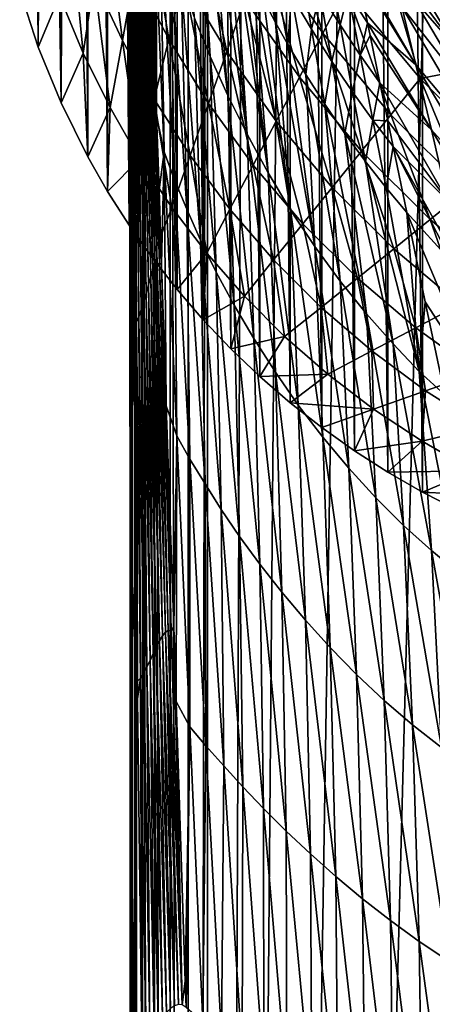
# Model space of a CAD drawing. Header units: metres. Extents: x -23 to 23, y -134 to 23.
# Tile 27 of 88: x -22.7 to -17.25, y -28.56 to -15.54. Entities that reach past the tile are written whole.
import ezdxf

# ---------------------------------------------------------------- set-up
doc = ezdxf.new("R2010")
doc.units = ezdxf.units.M
doc.layers.add('solid_509541_115_SW0003', color=7, linetype='CONTINUOUS')

msp = doc.modelspace()

# ---------------------------------------------------------------- linework, layer by layer
at = {"layer": 'solid_509541_115_SW0003'}
for points in [[(-16.897635, 22.033436), (-16.90349, -22.030613), (-17.36961, 21.792246)], [(-17.36961, 21.792246), (-17.37604, -21.788757), (-17.827345, 21.529688)], [(-17.36961, 21.792246), (-16.90349, -22.030613), (-17.37604, -21.788757)], [(-17.827345, 21.529688), (-17.83423, -21.52552), (-18.271105, 21.245676)], [(-17.827345, 21.529688), (-17.37604, -21.788757), (-17.83423, -21.52552)], [(-18.271105, 21.245676), (-18.278358, -21.240793), (-18.701815, 20.939932)], [(-18.271105, 21.245676), (-17.83423, -21.52552), (-18.278358, -21.240793)], [(-18.701815, 20.939932), (-18.709488, -20.934187), (-19.118353, 20.613201)], [(-18.701815, 20.939932), (-18.278358, -21.240793), (-18.709488, -20.934187)], [(-19.118353, 20.613201), (-19.126444, -20.606497), (-19.518435, 20.267086)], [(-19.118353, 20.613201), (-18.709488, -20.934187), (-19.126444, -20.606497)], [(-19.518435, 20.267086), (-19.526915, -20.259333), (-19.901564, 19.902063)], [(-19.518435, 20.267086), (-19.126444, -20.606497), (-19.526915, -20.259333)], [(-19.901564, 19.902063), (-19.910259, -19.89336), (-20.26664, 19.518919)], [(-19.901564, 19.902063), (-19.526915, -20.259333), (-19.910259, -19.89336)], [(-20.26664, 19.518919), (-20.27507, -19.509762), (-20.612806, 19.118834)], [(-20.26664, 19.518919), (-19.910259, -19.89336), (-20.27507, -19.509762)], [(-20.612806, 19.118834), (-20.62085, -19.109211), (-20.939526, 18.702362)], [(-20.612806, 19.118834), (-20.27507, -19.509762), (-20.62085, -19.109211)], [(-20.939526, 18.702362), (-20.947159, -18.69215), (-21.245277, 18.271696)], [(-20.939526, 18.702362), (-20.62085, -19.109211), (-20.947159, -18.69215)], [(-21.245277, 18.271696), (-21.253012, -18.259886), (-21.529333, 17.82793)], [(-21.245277, 18.271696), (-20.947159, -18.69215), (-21.253012, -18.259886)], [(-21.529333, 17.82793), (-21.538162, -17.812653), (-21.79196, 17.370132)], [(-21.529333, 17.82793), (-21.253012, -18.259886), (-21.538162, -17.812653)], [(-21.79196, 17.370132), (-21.801247, -17.352692), (-22.033245, 16.898014)], [(-21.79196, 17.370132), (-21.538162, -17.812653), (-21.801247, -17.352692)], [(-22.033245, 16.898014), (-22.153723, -16.640253), (-22.251736, 16.414274)], [(-22.033245, 16.898014), (-21.801247, -17.352692), (-22.153723, -16.640253)], [(-22.251736, 16.414274), (-22.153723, -16.640253), (-22.453606, -15.904788)], [(-22.251736, 16.414274), (-22.453606, -15.904788), (-22.447287, 15.919298)], [(-22.447287, 15.919298), (-22.453606, -15.904788), (-22.694511, 15.166832)], [(-22.694511, 15.166832), (-22.453606, -15.904788), (-22.699366, -15.150047)], [(-21.17934, -123.999992, 131.272812), (-21.17934, 0.000171, 131.272812), (-21.217121, -0.000105, 131.017426)], [(-21.083155, -123.999992, 131.500244), (-21.077435, 0.000153, 131.510025), (-21.17934, 0.000171, 131.272812)], [(-21.17934, -123.999992, 131.272812), (-21.083155, -123.999992, 131.500244), (-21.17934, 0.000171, 131.272812)], [(-21.083155, -123.999992, 131.500244), (-21.077433, -123.999992, 131.510025), (-21.077435, 0.000153, 131.510025)], [(-20.923996, -123.999992, 131.707489), (-20.918196, 0.000055, 131.713242), (-21.077435, 0.000153, 131.510025)], [(-21.077433, -123.999992, 131.510025), (-20.923996, -123.999992, 131.707489), (-21.077435, 0.000153, 131.510025)], [(-20.923996, -123.999992, 131.707489), (-20.918194, -123.999992, 131.713242), (-20.918196, 0.000055, 131.713242)], [(-20.712234, -123.999992, 131.868912), (-20.712236, -0.000073, 131.868912), (-20.918196, 0.000055, 131.713242)], [(-20.918194, -123.999992, 131.713242), (-20.712234, -123.999992, 131.868912), (-20.918196, 0.000055, 131.713242)], [(-21.245207, -10.131333, 129.405472), (-21.243639, -16.146894, 129.495544), (-21.217121, -0.000105, 131.017426)], [(-21.243639, -16.146894, 129.495544), (-21.243299, -17.467758, 129.514954), (-21.217121, -0.000105, 131.017426)], [(-21.243299, -17.467758, 129.514954), (-21.241573, -24.381178, 129.614075), (-21.217121, -0.000105, 131.017426)], [(-21.241573, -24.381178, 129.614075), (-21.240467, -28.791006, 129.677597), (-21.217121, -0.000105, 131.017426)], [(-21.240467, -28.791006, 129.677597), (-21.23995, -30.859386, 129.707184), (-21.217121, -0.000105, 131.017426)], [(-21.23995, -30.859386, 129.707184), (-21.238661, -36.938992, 129.781265), (-21.217121, -0.000105, 131.017426)], [(-21.238661, -36.938992, 129.781265), (-21.237926, -42.656593, 129.823318), (-21.217121, -0.000105, 131.017426)], [(-21.237926, -42.656593, 129.823318), (-21.237677, -47.999996, 129.837677), (-21.217121, -0.000105, 131.017426)], [(-21.237677, -47.999996, 129.837677), (-21.217121, -62.000053, 131.017426), (-21.217121, -0.000105, 131.017426)], [(-21.183191, -123.999992, 131.25885), (-21.217121, -0.000105, 131.017426), (-21.217121, -62.000053, 131.017426)], [(-21.183191, -123.999992, 131.25885), (-21.17934, -123.999992, 131.272812), (-21.217121, -0.000105, 131.017426)], [(-20.473284, -123.999992, 131.966675), (-20.473288, -0.000222, 131.966675), (-20.712236, -0.000073, 131.868912)], [(-20.712234, -123.999992, 131.868912), (-20.473284, -123.999992, 131.966675), (-20.712236, -0.000073, 131.868912)], [(-20.473284, -123.999992, 131.966675), (-20.217274, -0.000396, 132), (-20.473288, -0.000222, 131.966675)], [(-20.473284, -123.999992, 131.966675), (-20.21727, -123.999992, 132), (-20.217274, -0.000396, 132)], [(-19.724436, -2.596628, 132), (-20.217274, -0.000396, 132), (-20.21727, -123.999992, 132)], [(-19.216677, -5.149261, 132), (-19.724436, -2.596628, 132), (-20.21727, -123.999992, 132)], [(19.216677, -5.149261, 132), (-20.21727, -123.999992, 132), (20.217268, -123.999992, 132)], [(19.216677, -5.149261, 132), (18.380257, -7.613242, 132), (-20.21727, -123.999992, 132)], [(-18.380257, -7.613242, 132), (-19.216677, -5.149261, 132), (-20.21727, -123.999992, 132)], [(18.380257, -7.613242, 132), (17.229248, -9.947311, 132), (-20.21727, -123.999992, 132)], [(-17.229248, -9.947311, 132), (-18.380257, -7.613242, 132), (-20.21727, -123.999992, 132)], [(17.229248, -9.947311, 132), (15.783389, -12.111149, 132), (-20.21727, -123.999992, 132)], [(-15.783389, -12.111149, 132), (-17.229248, -9.947311, 132), (-20.21727, -123.999992, 132)], [(-21.219666, -14.844531, 129.170441), (-21.243639, -16.146894, 129.495544), (-21.245207, -10.131333, 129.405472)], [(15.783389, -12.111149, 132), (14.067729, -14.067499, 132), (-20.21727, -123.999992, 132)], [(-14.067729, -14.067499, 132), (-15.783389, -12.111149, 132), (-20.21727, -123.999992, 132)], [(-20.496477, -12.806573, 122.695724), (-20.183079, -16.029423, 123.059166), (-20.391226, -15.522967, 123.74012)], [(-20.496477, -12.806573, 122.695724), (-20.345648, -13.250085, 122.123207), (-20.183079, -16.029423, 123.059166)], [(-20.345648, -13.250085, 122.123207), (-19.949951, -16.542494, 122.375565), (-20.183079, -16.029423, 123.059166)], [(-20.345648, -13.250085, 122.123207), (-20.172199, -13.720325, 121.515755), (-19.949951, -16.542494, 122.375565)], [(-20.942003, -13.656507, 126.460892), (-20.890892, -16.81208, 127.258797), (-20.987566, -13.800697, 127.145676)], [(-20.942003, -13.656507, 126.460892), (-20.789265, -17.287432, 126.657562), (-20.890892, -16.81208, 127.258797)], [(-20.942003, -13.656507, 126.460892), (-20.843182, -14.092195, 125.781853), (-20.789265, -17.287432, 126.657562)], [(-20.853065, -18.768827, 127.461899), (-20.995827, -14.07198, 127.297523), (-20.987566, -13.800697, 127.145676)], [(-20.890892, -16.81208, 127.258797), (-20.853065, -18.768827, 127.461899), (-20.987566, -13.800697, 127.145676)], [(-20.172199, -13.720325, 121.515755), (-19.695478, -17.055994, 121.687943), (-19.949951, -16.542494, 122.375565)], [(-20.172199, -13.720325, 121.515755), (-19.973745, -14.214757, 120.871895), (-19.695478, -17.055994, 121.687943)], [(-19.239698, -13.894557, 82.223808), (-19.481419, -14.583025, 70.475876), (-18.696096, -15.717374, 70.475876)], [(-18.389587, -15.134748, 82.223808), (-19.239698, -13.894557, 82.223808), (-18.696096, -15.717374, 70.475876)], [(-21.56703, -14.045598, 35.232067), (-21.713543, -15.015352, 23.484133), (-21.343557, -15.815742, 23.484133)], [(-21.18082, -14.927886, 35.232067), (-21.56703, -14.045598, 35.232067), (-21.343557, -15.815742, 23.484133)], [(-21.018084, -14.040031, 46.980003), (-21.18082, -14.927886, 35.232067), (-20.72817, -15.798941, 35.232067)], [(-20.881712, -18.761057, 127.60614), (-21.030518, -14.072313, 127.615311), (-21.013506, -14.05155, 127.450729)], [(-20.534269, -15.006751, 46.980003), (-21.018084, -14.040031, 46.980003), (-20.72817, -15.798941, 35.232067)], [(-20.853065, -18.768827, 127.461899), (-21.013506, -14.05155, 127.450729), (-20.995827, -14.07198, 127.297523)], [(-20.853065, -18.768827, 127.461899), (-20.881712, -18.761057, 127.60614), (-21.013506, -14.05155, 127.450729)], [(-20.939363, -18.855787, 127.924965), (-21.06451, -14.207232, 127.9627), (-21.047394, -14.126893, 127.787369)], [(-20.910343, -18.792542, 127.761856), (-21.047394, -14.126893, 127.787369), (-21.030518, -14.072313, 127.615311)], [(-20.910343, -18.792542, 127.761856), (-20.939363, -18.855787, 127.924965), (-21.047394, -14.126893, 127.787369)], [(-20.881712, -18.761057, 127.60614), (-20.910343, -18.792542, 127.761856), (-21.030518, -14.072313, 127.615311)], [(-20.843182, -14.092195, 125.781853), (-20.656303, -17.656776, 126.038193), (-20.789265, -17.287432, 126.657562)], [(-20.843182, -14.092195, 125.781853), (-20.711618, -14.551391, 125.103233), (-20.656303, -17.656776, 126.038193)], [(14.067729, -14.067499, 132), (12.110964, -15.783548, 132), (-20.21727, -123.999992, 132)], [(-12.110964, -15.783548, 132), (-14.067729, -14.067499, 132), (-20.21727, -123.999992, 132)], [(-16.939138, -15.9037, 106.572906), (-17.82004, -14.7145, 108.3097), (-17.970753, -14.186804, 106.961418)], [(-17.097523, -15.418571, 105.228363), (-16.939138, -15.9037, 106.572906), (-17.970753, -14.186804, 106.961418)], [(-22.032513, -14.193753, 23.484133), (-22.174932, -15.226541, 11.736198), (-21.860056, -15.985107, 11.736198)], [(-21.713543, -15.015352, 23.484133), (-22.032513, -14.193753, 23.484133), (-21.860056, -15.985107, 11.736198)], [(-20.999155, -19.045645, 128.256348), (-21.099953, -14.413903, 128.307999), (-21.082018, -14.305429, 128.137329)], [(-20.968977, -18.942755, 128.091125), (-21.082018, -14.305429, 128.137329), (-21.06451, -14.207232, 127.9627)], [(-20.968977, -18.942755, 128.091125), (-20.999155, -19.045645, 128.256348), (-21.082018, -14.305429, 128.137329)], [(-20.939363, -18.855787, 127.924965), (-20.968977, -18.942755, 128.091125), (-21.06451, -14.207232, 127.9627)], [(-20.340366, -14.214561, 58.727936), (-20.534269, -15.006751, 46.980003), (-19.964863, -15.959962, 46.980003)], [(-19.723141, -15.271494, 58.727936), (-20.340366, -14.214561, 58.727936), (-19.964863, -15.959962, 46.980003)], [(-19.973745, -14.214757, 120.871895), (-19.86249, -14.473404, 120.531502), (-19.695478, -17.055994, 121.687943)], [(-19.603437, -14.269918, 119.047791), (-19.321114, -15.576696, 119.032425), (-19.473841, -15.288251, 119.433723)], [(-19.603437, -14.269918, 119.047791), (-19.363211, -14.751814, 118.381508), (-19.321114, -15.576696, 119.032425)], [(-22.446737, -14.426651, 11.736198), (-22.699366, -15.150047), (-22.453606, -15.904788)], [(-22.174932, -15.226541, 11.736198), (-22.446737, -14.426651, 11.736198), (-22.453606, -15.904788)], [(-21.029791, -19.156988, 128.417465), (-21.118383, -14.525425, 128.472549), (-21.099953, -14.413903, 128.307999)], [(-20.999155, -19.045645, 128.256348), (-21.029791, -19.156988, 128.417465), (-21.099953, -14.413903, 128.307999)], [(-21.060879, -19.269636, 128.57254), (-21.13751, -14.633035, 128.630173), (-21.118383, -14.525425, 128.472549)], [(-21.029791, -19.156988, 128.417465), (-21.060879, -19.269636, 128.57254), (-21.118383, -14.525425, 128.472549)], [(-20.711618, -14.551391, 125.103233), (-20.491505, -18.048252, 125.419334), (-20.656303, -17.656776, 126.038193)], [(-20.711618, -14.551391, 125.103233), (-20.566292, -15.029002, 124.421432), (-20.491505, -18.048252, 125.419334)], [(-19.86249, -14.473404, 120.531502), (-19.41885, -17.563967, 120.996559), (-19.695478, -17.055994, 121.687943)], [(-19.86249, -14.473404, 120.531502), (-19.742975, -14.737788, 120.180107), (-19.41885, -17.563967, 120.996559)], [(-21.0926, -19.376545, 128.720886), (-21.157553, -14.729388, 128.780716), (-21.13751, -14.633035, 128.630173)], [(-21.060879, -19.269636, 128.57254), (-21.0926, -19.376545, 128.720886), (-21.13751, -14.633035, 128.630173)], [(-19.481419, -14.583025, 70.475876), (-19.723141, -15.271494, 58.727936), (-19.002604, -16.299999, 58.727936)], [(-18.696096, -15.717374, 70.475876), (-19.481419, -14.583025, 70.475876), (-19.002604, -16.299999, 58.727936)], [(-21.157837, -19.540461, 128.995071), (-21.199585, -14.850562, 129.055222), (-21.178455, -14.805678, 128.923355)], [(-21.125048, -19.469986, 128.862183), (-21.178455, -14.805678, 128.923355), (-21.157553, -14.729388, 128.780716)], [(-21.125048, -19.469986, 128.862183), (-21.157837, -19.540461, 128.995071), (-21.178455, -14.805678, 128.923355)], [(-21.0926, -19.376545, 128.720886), (-21.125048, -19.469986, 128.862183), (-21.157553, -14.729388, 128.780716)], [(-19.742975, -14.737788, 120.180107), (-19.614031, -15.008772, 119.815491), (-19.41885, -17.563967, 120.996559)], [(-19.363211, -14.751814, 118.381508), (-19.15653, -15.870943, 118.613937), (-19.321114, -15.576696, 119.032425)], [(-19.363211, -14.751814, 118.381508), (-19.109913, -15.218386, 117.712959), (-19.15653, -15.870943, 118.613937)], [(-18.994717, -14.740283, 116.480003), (-18.846569, -15.666508, 117.042747), (-19.109913, -15.218386, 117.712959)], [(-18.994717, -14.740283, 116.480003), (-18.732298, -15.187514, 115.792709), (-18.846569, -15.666508, 117.042747)], [(-18.619913, -14.774288, 114.39959), (-18.466877, -15.610994, 115.105698), (-18.732298, -15.187514, 115.792709)], [(-18.619913, -14.774288, 114.39959), (-18.360641, -15.192443, 113.701477), (-18.466877, -15.610994, 115.105698)], [(-17.464224, -16.136879, 110.671471), (-18.256413, -14.849427, 112.174919), (-18.279287, -14.741233, 112.03698)], [(-17.650961, -15.369833, 109.550034), (-17.464224, -16.136879, 110.671471), (-18.279287, -14.741233, 112.03698)], [(-17.504257, -14.731772, 100.790894), (-17.826662, -14.886029, 93.971741), (-16.699244, -16.182762, 93.971741)], [(-16.762634, -16.505613, 107.818596), (-17.650961, -15.369833, 109.550034), (-17.82004, -14.7145, 108.3097)], [(-16.939138, -15.9037, 106.572906), (-16.762634, -16.505613, 107.818596), (-17.82004, -14.7145, 108.3097)], [(-17.457045, -14.797256, 100.706009), (-17.504257, -14.731772, 100.790894), (-16.699244, -16.182762, 93.971741)], [(-16.872095, -15.559175, 99.726555), (-17.457045, -14.797256, 100.706009), (-16.699244, -16.182762, 93.971741)], [(-16.338737, -16.115498, 100.649002), (-17.457045, -14.797256, 100.706009), (-16.872095, -15.559175, 99.726555)], [(-16.338737, -16.115498, 100.649002), (-17.357271, -14.854539, 102.282234), (-17.457045, -14.797256, 100.706009)], [(-21.18082, -14.927886, 35.232067), (-21.343557, -15.815742, 23.484133), (-20.922071, -16.591131, 23.484133)], [(-21.191219, -19.386257, 129.118134), (-21.243639, -16.146894, 129.495544), (-21.219666, -14.844531, 129.170441)], [(-21.191219, -19.386257, 129.118134), (-21.219666, -14.844531, 129.170441), (-21.199585, -14.850562, 129.055222)], [(-21.189819, -19.567144, 129.115982), (-21.191219, -19.386257, 129.118134), (-21.199585, -14.850562, 129.055222)], [(-21.157837, -19.540461, 128.995071), (-21.189819, -19.567144, 129.115982), (-21.199585, -14.850562, 129.055222)], [(-20.72817, -15.798941, 35.232067), (-21.18082, -14.927886, 35.232067), (-20.922071, -16.591131, 23.484133)], [(-17.826662, -14.886029, 93.971741), (-18.389587, -15.134748, 82.223808), (-17.409752, -16.316671, 82.223808)], [(-18.256413, -14.849427, 112.174919), (-18.103369, -15.583577, 113.004959), (-18.360641, -15.192443, 113.701477)], [(-17.464224, -16.136879, 110.671471), (-18.103369, -15.583577, 113.004959), (-18.256413, -14.849427, 112.174919)], [(-16.699244, -16.182762, 93.971741), (-17.826662, -14.886029, 93.971741), (-17.409752, -16.316671, 82.223808)], [(-16.211325, -16.308638, 102.147919), (-17.237148, -15.064603, 103.794373), (-17.357271, -14.854539, 102.282234)], [(-16.338737, -16.115498, 100.649002), (-16.211325, -16.308638, 102.147919), (-17.357271, -14.854539, 102.282234)], [(-21.713543, -15.015352, 23.484133), (-21.860056, -15.985107, 11.736198), (-21.506294, -16.703596, 11.736198)], [(-21.343557, -15.815742, 23.484133), (-21.713543, -15.015352, 23.484133), (-21.506294, -16.703596, 11.736198)], [(-20.534269, -15.006751, 46.980003), (-20.72817, -15.798941, 35.232067), (-20.206583, -16.64843, 35.232067)], [(-20.566292, -15.029002, 124.421432), (-20.312843, -18.457144, 124.798012), (-20.491505, -18.048252, 125.419334)], [(-20.566292, -15.029002, 124.421432), (-20.391226, -15.522967, 123.74012), (-20.312843, -18.457144, 124.798012)], [(-19.964863, -15.959962, 46.980003), (-20.534269, -15.006751, 46.980003), (-20.206583, -16.64843, 35.232067)], [(-19.614031, -15.008772, 119.815491), (-19.119915, -18.06073, 120.301903), (-19.41885, -17.563967, 120.996559)], [(-19.614031, -15.008772, 119.815491), (-19.473841, -15.288251, 119.433723), (-19.119915, -18.06073, 120.301903)], [(-22.174932, -15.226541, 11.736198), (-22.453606, -15.904788), (-22.153723, -16.640253)], [(-21.860056, -15.985107, 11.736198), (-22.174932, -15.226541, 11.736198), (-22.153723, -16.640253)], [(-19.109913, -15.218386, 117.712959), (-18.921164, -16.265726, 118.034897), (-19.15653, -15.870943, 118.613937)], [(-19.109913, -15.218386, 117.712959), (-18.846569, -15.666508, 117.042747), (-18.921164, -16.265726, 118.034897)], [(-18.732298, -15.187514, 115.792709), (-18.576904, -16.09314, 116.371826), (-18.846569, -15.666508, 117.042747)], [(-18.732298, -15.187514, 115.792709), (-18.466877, -15.610994, 115.105698), (-18.576904, -16.09314, 116.371826)], [(-18.389587, -15.134748, 82.223808), (-18.696096, -15.717374, 70.475876), (-17.796751, -16.797087, 70.475876)], [(-18.360641, -15.192443, 113.701477), (-18.201918, -16.008503, 114.420151), (-18.466877, -15.610994, 115.105698)], [(-17.409752, -16.316671, 82.223808), (-18.389587, -15.134748, 82.223808), (-17.796751, -16.797087, 70.475876)], [(-18.360641, -15.192443, 113.701477), (-18.103369, -15.583577, 113.004959), (-18.201918, -16.008503, 114.420151)], [(-19.723141, -15.271494, 58.727936), (-19.964863, -15.959962, 46.980003), (-19.309113, -16.882626, 46.980003)], [(-19.002604, -16.299999, 58.727936), (-19.723141, -15.271494, 58.727936), (-19.309113, -16.882626, 46.980003)], [(-19.473841, -15.288251, 119.433723), (-19.321114, -15.576696, 119.032425), (-19.119915, -18.06073, 120.301903)], [(-16.568556, -17.210236, 108.957161), (-17.464224, -16.136879, 110.671471), (-17.650961, -15.369833, 109.550034)], [(-16.762634, -16.505613, 107.818596), (-16.568556, -17.210236, 108.957161), (-17.650961, -15.369833, 109.550034)], [(-20.391226, -15.522967, 123.74012), (-20.10561, -18.881186, 124.177414), (-20.312843, -18.457144, 124.798012)], [(-20.391226, -15.522967, 123.74012), (-20.183079, -16.029423, 123.059166), (-20.10561, -18.881186, 124.177414)], [(-19.321114, -15.576696, 119.032425), (-18.800604, -18.540831, 119.604469), (-19.119915, -18.06073, 120.301903)], [(-19.321114, -15.576696, 119.032425), (-19.15653, -15.870943, 118.613937), (-18.800604, -18.540831, 119.604469)], [(-18.466877, -15.610994, 115.105698), (-18.304903, -16.495497, 115.701431), (-18.576904, -16.09314, 116.371826)], [(-18.466877, -15.610994, 115.105698), (-18.201918, -16.008503, 114.420151), (-18.304903, -16.495497, 115.701431)], [(-18.103369, -15.583577, 113.004959), (-18.06859, -15.752173, 113.173058), (-18.201918, -16.008503, 114.420151)], [(-17.260735, -16.998888, 111.665016), (-18.06859, -15.752173, 113.173058), (-18.103369, -15.583577, 113.004959)], [(-17.464224, -16.136879, 110.671471), (-17.260735, -16.998888, 111.665016), (-18.103369, -15.583577, 113.004959)], [(-18.696096, -15.717374, 70.475876), (-19.002604, -16.299999, 58.727936), (-18.18375, -17.277504, 58.727936)], [(-18.846569, -15.666508, 117.042747), (-18.668554, -16.660252, 117.431282), (-18.921164, -16.265726, 118.034897)], [(-18.846569, -15.666508, 117.042747), (-18.576904, -16.09314, 116.371826), (-18.668554, -16.660252, 117.431282)], [(-17.796751, -16.797087, 70.475876), (-18.696096, -15.717374, 70.475876), (-18.18375, -17.277504, 58.727936)], [(-18.06859, -15.752173, 113.173058), (-17.940166, -16.377378, 113.736038), (-18.201918, -16.008503, 114.420151)], [(-17.260735, -16.998888, 111.665016), (-17.940166, -16.377378, 113.736038), (-18.06859, -15.752173, 113.173058)], [(-21.343557, -15.815742, 23.484133), (-21.506294, -16.703596, 11.736198), (-21.115974, -17.38332, 11.736198)], [(-20.922071, -16.591131, 23.484133), (-21.343557, -15.815742, 23.484133), (-21.115974, -17.38332, 11.736198)], [(-20.72817, -15.798941, 35.232067), (-20.922071, -16.591131, 23.484133), (-20.448305, -17.336899, 23.484133)], [(-20.206583, -16.64843, 35.232067), (-20.72817, -15.798941, 35.232067), (-20.448305, -17.336899, 23.484133)], [(12.110964, -15.783548, 132), (9.947301, -17.229231, 132), (-20.21727, -123.999992, 132)], [(-9.947301, -17.229231, 132), (-12.110964, -15.783548, 132), (-20.21727, -123.999992, 132)], [(-19.15653, -15.870943, 118.613937), (-18.921164, -16.265726, 118.034897), (-18.800604, -18.540831, 119.604469)], [(-21.860056, -15.985107, 11.736198), (-22.153723, -16.640253), (-21.801247, -17.352692)], [(-21.506294, -16.703596, 11.736198), (-21.860056, -15.985107, 11.736198), (-21.801247, -17.352692)], [(-19.964863, -15.959962, 46.980003), (-20.206583, -16.64843, 35.232067), (-19.615622, -17.46525, 35.232067)], [(-19.309113, -16.882626, 46.980003), (-19.964863, -15.959962, 46.980003), (-19.615622, -17.46525, 35.232067)], [(-18.201918, -16.008503, 114.420151), (-18.034187, -16.871309, 115.032784), (-18.304903, -16.495497, 115.701431)], [(-18.201918, -16.008503, 114.420151), (-17.940166, -16.377378, 113.736038), (-18.034187, -16.871309, 115.032784)], [(-20.183079, -16.029423, 123.059166), (-19.86688, -19.31669, 123.557495), (-20.10561, -18.881186, 124.177414)], [(-20.183079, -16.029423, 123.059166), (-19.949951, -16.542494, 122.375565), (-19.86688, -19.31669, 123.557495)], [(-18.576904, -16.09314, 116.371826), (-18.402735, -17.047722, 116.80761), (-18.668554, -16.660252, 117.431282)], [(-18.576904, -16.09314, 116.371826), (-18.304903, -16.495497, 115.701431), (-18.402735, -17.047722, 116.80761)], [(-16.35766, -18.003273, 109.981728), (-17.260735, -16.998888, 111.665016), (-17.464224, -16.136879, 110.671471)], [(-16.568556, -17.210236, 108.957161), (-16.35766, -18.003273, 109.981728), (-17.464224, -16.136879, 110.671471)], [(-21.235731, -22.493408, 129.417908), (-21.243299, -17.467758, 129.514954), (-21.243639, -16.146894, 129.495544)], [(-21.189819, -19.567144, 129.115982), (-21.243639, -16.146894, 129.495544), (-21.191219, -19.386257, 129.118134)], [(-21.235731, -22.493408, 129.417908), (-21.243639, -16.146894, 129.495544), (-21.189819, -19.567144, 129.115982)], [(-18.921164, -16.265726, 118.034897), (-18.464811, -18.998991, 118.905006), (-18.800604, -18.540831, 119.604469)], [(-18.921164, -16.265726, 118.034897), (-18.668554, -16.660252, 117.431282), (-18.464811, -18.998991, 118.905006)], [(-16.699244, -16.182762, 93.971741), (-17.409752, -16.316671, 82.223808), (-16.316656, -17.409733, 82.223808)], [(-19.002604, -16.299999, 58.727936), (-19.309113, -16.882626, 46.980003), (-18.570749, -17.757919, 46.980003)], [(-18.18375, -17.277504, 58.727936), (-19.002604, -16.299999, 58.727936), (-18.570749, -17.757919, 46.980003)], [(-17.940166, -16.377378, 113.736038), (-17.837088, -16.879877, 114.128441), (-18.034187, -16.871309, 115.032784)], [(-17.042059, -17.93552, 112.524818), (-17.837088, -16.879877, 114.128441), (-17.940166, -16.377378, 113.736038)], [(-17.260735, -16.998888, 111.665016), (-17.042059, -17.93552, 112.524818), (-17.940166, -16.377378, 113.736038)], [(-17.409752, -16.316671, 82.223808), (-17.796751, -16.797087, 70.475876), (-16.797071, -17.796726, 70.475876)], [(-16.316656, -17.409733, 82.223808), (-17.409752, -16.316671, 82.223808), (-16.797071, -17.796726, 70.475876)], [(-18.304903, -16.495497, 115.701431), (-18.132154, -17.416885, 116.176949), (-18.402735, -17.047722, 116.80761)], [(-18.304903, -16.495497, 115.701431), (-18.034187, -16.871309, 115.032784), (-18.132154, -17.416885, 116.176949)], [(-20.922071, -16.591131, 23.484133), (-21.115974, -17.38332, 11.736198), (-20.690025, -18.025368, 11.736198)], [(-20.448305, -17.336899, 23.484133), (-20.922071, -16.591131, 23.484133), (-20.690025, -18.025368, 11.736198)], [(-20.206583, -16.64843, 35.232067), (-20.448305, -17.336899, 23.484133), (-19.922131, -18.047876, 23.484133)], [(-19.615622, -17.46525, 35.232067), (-20.206583, -16.64843, 35.232067), (-19.922131, -18.047876, 23.484133)], [(-19.949951, -16.542494, 122.375565), (-19.604418, -19.758272, 122.93576), (-19.86688, -19.31669, 123.557495)], [(-19.949951, -16.542494, 122.375565), (-19.695478, -17.055994, 121.687943), (-19.604418, -19.758272, 122.93576)], [(-18.668554, -16.660252, 117.431282), (-18.118198, -19.430061, 118.204796), (-18.464811, -18.998991, 118.905006)], [(-18.668554, -16.660252, 117.431282), (-18.402735, -17.047722, 116.80761), (-18.118198, -19.430061, 118.204796)], [(-21.506294, -16.703596, 11.736198), (-21.801247, -17.352692), (-21.538162, -17.812653)], [(-21.115974, -17.38332, 11.736198), (-21.506294, -16.703596, 11.736198), (-21.538162, -17.812653)], [(-20.890892, -16.81208, 127.258797), (-20.858452, -17.791355, 127.294807), (-20.853065, -18.768827, 127.461899)], [(-20.789265, -17.287432, 126.657562), (-20.858452, -17.791355, 127.294807), (-20.890892, -16.81208, 127.258797)], [(-19.309113, -16.882626, 46.980003), (-19.615622, -17.46525, 35.232067), (-18.957748, -18.238337, 35.232067)], [(-18.570749, -17.757919, 46.980003), (-19.309113, -16.882626, 46.980003), (-18.957748, -18.238337, 35.232067)], [(-17.796751, -16.797087, 70.475876), (-18.18375, -17.277504, 58.727936), (-17.277485, -18.18372, 58.727936)], [(-18.034187, -16.871309, 115.032784), (-17.859514, -17.765652, 115.538788), (-18.132154, -17.416885, 116.176949)], [(-18.034187, -16.871309, 115.032784), (-17.767612, -17.21792, 114.366089), (-17.859514, -17.765652, 115.538788)], [(-17.837088, -16.879877, 114.128441), (-17.767612, -17.21792, 114.366089), (-18.034187, -16.871309, 115.032784)], [(-17.042059, -17.93552, 112.524818), (-17.767612, -17.21792, 114.366089), (-17.837088, -16.879877, 114.128441)], [(-16.797071, -17.796726, 70.475876), (-17.796751, -16.797087, 70.475876), (-17.277485, -18.18372, 58.727936)], [(-19.695478, -17.055994, 121.687943), (-19.321833, -20.200184, 122.311127), (-19.604418, -19.758272, 122.93576)], [(-19.695478, -17.055994, 121.687943), (-19.41885, -17.563967, 120.996559), (-19.321833, -20.200184, 122.311127)], [(-18.402735, -17.047722, 116.80761), (-17.767679, -19.829126, 117.505768), (-18.118198, -19.430061, 118.204796)], [(-18.402735, -17.047722, 116.80761), (-18.132154, -17.416885, 116.176949), (-17.767679, -19.829126, 117.505768)], [(-16.131445, -18.867634, 110.888115), (-17.042059, -17.93552, 112.524818), (-17.260735, -16.998888, 111.665016)], [(-16.35766, -18.003273, 109.981728), (-16.131445, -18.867634, 110.888115), (-17.260735, -16.998888, 111.665016)], [(-20.789265, -17.287432, 126.657562), (-20.825703, -18.770794, 127.330345), (-20.858452, -17.791355, 127.294807)], [(-20.789265, -17.287432, 126.657562), (-20.762487, -20.647549, 127.396889), (-20.825703, -18.770794, 127.330345)], [(-20.789265, -17.287432, 126.657562), (-20.622162, -21.043636, 126.846451), (-20.762487, -20.647549, 127.396889)], [(-20.789265, -17.287432, 126.657562), (-20.656303, -17.656776, 126.038193), (-20.622162, -21.043636, 126.846451)], [(9.947301, -17.229231, 132), (7.613472, -18.380177, 132), (-20.21727, -123.999992, 132)], [(-7.613472, -18.380177, 132), (-9.947301, -17.229231, 132), (-20.21727, -123.999992, 132)], [(-18.18375, -17.277504, 58.727936), (-18.570749, -17.757919, 46.980003), (-17.757898, -18.570713, 46.980003)], [(-17.277485, -18.18372, 58.727936), (-18.18375, -17.277504, 58.727936), (-17.757898, -18.570713, 46.980003)], [(-17.767612, -17.21792, 114.366089), (-17.587067, -18.091946, 114.893082), (-17.859514, -17.765652, 115.538788)], [(-17.767612, -17.21792, 114.366089), (-17.000578, -18.732086, 113.617714), (-17.587067, -18.091946, 114.893082)], [(-17.767612, -17.21792, 114.366089), (-16.814302, -18.921864, 113.255775), (-17.000578, -18.732086, 113.617714)], [(-17.042059, -17.93552, 112.524818), (-16.814302, -18.921864, 113.255775), (-17.767612, -17.21792, 114.366089)], [(-21.115974, -17.38332, 11.736198), (-21.538162, -17.812653), (-21.253012, -18.259886)], [(-21.115974, -17.38332, 11.736198), (-21.253012, -18.259886), (-20.947159, -18.69215)], [(-20.690025, -18.025368, 11.736198), (-21.115974, -17.38332, 11.736198), (-20.947159, -18.69215)], [(-20.448305, -17.336899, 23.484133), (-20.690025, -18.025368, 11.736198), (-20.22864, -18.630501, 11.736198)], [(-19.922131, -18.047876, 23.484133), (-20.448305, -17.336899, 23.484133), (-20.22864, -18.630501, 11.736198)], [(-18.132154, -17.416885, 116.176949), (-17.420141, -20.191984, 116.810066), (-17.767679, -19.829126, 117.505768)], [(-18.132154, -17.416885, 116.176949), (-17.859514, -17.765652, 115.538788), (-17.420141, -20.191984, 116.810066)], [(-21.235731, -22.493408, 129.417908), (-21.241573, -24.381178, 129.614075), (-21.243299, -17.467758, 129.514954)], [(-19.615622, -17.46525, 35.232067), (-19.922131, -18.047876, 23.484133), (-19.344748, -18.718752, 23.484133)], [(-18.957748, -18.238337, 35.232067), (-19.615622, -17.46525, 35.232067), (-19.344748, -18.718752, 23.484133)], [(-19.41885, -17.563967, 120.996559), (-19.018593, -20.636824, 121.683899), (-19.321833, -20.200184, 122.311127)], [(-19.41885, -17.563967, 120.996559), (-19.119915, -18.06073, 120.301903), (-19.018593, -20.636824, 121.683899)], [(-20.656303, -17.656776, 126.038193), (-20.451605, -21.351053, 126.28054), (-20.622162, -21.043636, 126.846451)], [(-20.656303, -17.656776, 126.038193), (-20.491505, -18.048252, 125.419334), (-20.451605, -21.351053, 126.28054)], [(-20.858452, -17.791355, 127.294807), (-20.825703, -18.770794, 127.330345), (-20.853065, -18.768827, 127.461899)], [(-18.570749, -17.757919, 46.980003), (-18.957748, -18.238337, 35.232067), (-18.238314, -18.957706, 35.232067)], [(-17.757898, -18.570713, 46.980003), (-18.570749, -17.757919, 46.980003), (-18.238314, -18.957706, 35.232067)], [(-17.859514, -17.765652, 115.538788), (-17.587067, -18.091946, 114.893082), (-17.420141, -20.191984, 116.810066)], [(-16.797071, -17.796726, 70.475876), (-17.277485, -18.18372, 58.727936), (-16.299986, -19.002522, 58.727936)], [(-20.690025, -18.025368, 11.736198), (-20.947159, -18.69215), (-20.62085, -19.109211)], [(-20.22864, -18.630501, 11.736198), (-20.690025, -18.025368, 11.736198), (-20.62085, -19.109211)], [(-20.491505, -18.048252, 125.419334), (-20.251129, -21.677767, 125.714996), (-20.451605, -21.351053, 126.28054)], [(-20.491505, -18.048252, 125.419334), (-20.312843, -18.457144, 124.798012), (-20.251129, -21.677767, 125.714996)], [(-19.922131, -18.047876, 23.484133), (-20.22864, -18.630501, 11.736198), (-19.731747, -19.199167, 11.736198)], [(-19.344748, -18.718752, 23.484133), (-19.922131, -18.047876, 23.484133), (-19.731747, -19.199167, 11.736198)], [(-19.119915, -18.06073, 120.301903), (-18.694763, -21.062864, 121.054634), (-19.018593, -20.636824, 121.683899)], [(-19.119915, -18.06073, 120.301903), (-18.800604, -18.540831, 119.604469), (-18.694763, -21.062864, 121.054634)], [(-17.587067, -18.091946, 114.893082), (-17.341282, -19.27116, 115.506966), (-17.420141, -20.191984, 116.810066)], [(-16.618862, -20.383017, 114.587402), (-17.341282, -19.27116, 115.506966), (-17.587067, -18.091946, 114.893082)], [(-17.000578, -18.732086, 113.617714), (-16.618862, -20.383017, 114.587402), (-17.587067, -18.091946, 114.893082)], [(-17.277485, -18.18372, 58.727936), (-17.757898, -18.570713, 46.980003), (-16.882614, -19.309015, 46.980003)], [(-16.299986, -19.002522, 58.727936), (-17.277485, -18.18372, 58.727936), (-16.882614, -19.309015, 46.980003)], [(-18.957748, -18.238337, 35.232067), (-19.344748, -18.718752, 23.484133), (-18.718727, -19.3447, 23.484133)], [(-18.238314, -18.957706, 35.232067), (-18.957748, -18.238337, 35.232067), (-18.718727, -19.3447, 23.484133)], [(-20.312843, -18.457144, 124.798012), (-20.036776, -22.019644, 125.147568), (-20.251129, -21.677767, 125.714996)], [(-20.312843, -18.457144, 124.798012), (-20.10561, -18.881186, 124.177414), (-20.036776, -22.019644, 125.147568)], [(7.613472, -18.380177, 132), (5.148947, -19.216761, 132), (-20.21727, -123.999992, 132)], [(-5.148947, -19.216761, 132), (-7.613472, -18.380177, 132), (-20.21727, -123.999992, 132)], [(-18.800604, -18.540831, 119.604469), (-18.352354, -21.473234, 120.423889), (-18.694763, -21.062864, 121.054634)], [(-18.800604, -18.540831, 119.604469), (-18.464811, -18.998991, 118.905006), (-18.352354, -21.473234, 120.423889)], [(-17.757898, -18.570713, 46.980003), (-18.238314, -18.957706, 35.232067), (-17.46524, -19.615507, 35.232067)], [(-16.882614, -19.309015, 46.980003), (-17.757898, -18.570713, 46.980003), (-17.46524, -19.615507, 35.232067)], [(-20.22864, -18.630501, 11.736198), (-20.62085, -19.109211), (-20.27507, -19.509762)], [(-19.731747, -19.199167, 11.736198), (-20.22864, -18.630501, 11.736198), (-20.27507, -19.509762)], [(-19.344748, -18.718752, 23.484133), (-19.731747, -19.199167, 11.736198), (-19.199141, -19.731693, 11.736198)], [(-18.718727, -19.3447, 23.484133), (-19.344748, -18.718752, 23.484133), (-19.199141, -19.731693, 11.736198)], [(-20.854452, -23.755651, 128.145218), (-20.968977, -18.942755, 128.091125), (-20.939363, -18.855787, 127.924965)], [(-20.814405, -23.689287, 128.003067), (-20.939363, -18.855787, 127.924965), (-20.910343, -18.792542, 127.761856)], [(-20.814405, -23.689287, 128.003067), (-20.854452, -23.755651, 128.145218), (-20.939363, -18.855787, 127.924965)], [(-20.775143, -23.641605, 127.864319), (-20.910343, -18.792542, 127.761856), (-20.881712, -18.761057, 127.60614)], [(-20.775143, -23.641605, 127.864319), (-20.814405, -23.689287, 128.003067), (-20.910343, -18.792542, 127.761856)], [(-20.736626, -23.618254, 127.732201), (-20.881712, -18.761057, 127.60614), (-20.853065, -18.768827, 127.461899)], [(-20.736626, -23.618254, 127.732201), (-20.775143, -23.641605, 127.864319), (-20.881712, -18.761057, 127.60614)], [(-20.698679, -23.624422, 127.609665), (-20.853065, -18.768827, 127.461899), (-20.825703, -18.770794, 127.330345)], [(-20.698679, -23.624422, 127.609665), (-20.736626, -23.618254, 127.732201), (-20.853065, -18.768827, 127.461899)], [(-20.762487, -20.647549, 127.396889), (-20.698679, -23.624422, 127.609665), (-20.825703, -18.770794, 127.330345)], [(-20.895134, -23.835184, 128.28775), (-20.999155, -19.045645, 128.256348), (-20.968977, -18.942755, 128.091125)], [(-20.854452, -23.755651, 128.145218), (-20.895134, -23.835184, 128.28775), (-20.968977, -18.942755, 128.091125)], [(-20.10561, -18.881186, 124.177414), (-19.795897, -22.374622, 124.5811), (-20.036776, -22.019644, 125.147568)], [(-20.10561, -18.881186, 124.177414), (-19.86688, -19.31669, 123.557495), (-19.795897, -22.374622, 124.5811)], [(-18.238314, -18.957706, 35.232067), (-18.718727, -19.3447, 23.484133), (-18.047869, -19.921999, 23.484133)], [(-18.464811, -18.998991, 118.905006), (-17.995222, -21.863049, 119.792503), (-18.352354, -21.473234, 120.423889)], [(-18.464811, -18.998991, 118.905006), (-18.118198, -19.430061, 118.204796), (-17.995222, -21.863049, 119.792503)], [(-17.46524, -19.615507, 35.232067), (-18.238314, -18.957706, 35.232067), (-18.047869, -19.921999, 23.484133)], [(-20.936232, -23.92259, 128.428101), (-21.029791, -19.156988, 128.417465), (-20.999155, -19.045645, 128.256348)], [(-20.895134, -23.835184, 128.28775), (-20.936232, -23.92259, 128.428101), (-20.999155, -19.045645, 128.256348)], [(-21.01923, -24.100735, 128.695999), (-21.0926, -19.376545, 128.720886), (-21.060879, -19.269636, 128.57254)], [(-20.977591, -24.012772, 128.564468), (-21.060879, -19.269636, 128.57254), (-21.029791, -19.156988, 128.417465)], [(-20.977591, -24.012772, 128.564468), (-21.01923, -24.100735, 128.695999), (-21.060879, -19.269636, 128.57254)], [(-20.936232, -23.92259, 128.428101), (-20.977591, -24.012772, 128.564468), (-21.029791, -19.156988, 128.417465)], [(-19.731747, -19.199167, 11.736198), (-20.27507, -19.509762), (-19.910259, -19.89336)], [(5.148947, -19.216761, 132), (2.596868, -19.72439, 132), (-20.21727, -123.999992, 132)], [(-2.596868, -19.72439, 132), (-5.148947, -19.216761, 132), (-20.21727, -123.999992, 132)], [(-19.199141, -19.731693, 11.736198), (-19.731747, -19.199167, 11.736198), (-19.910259, -19.89336)], [(-21.06123, -24.181261, 128.822403), (-21.125048, -19.469986, 128.862183), (-21.0926, -19.376545, 128.720886)], [(-21.01923, -24.100735, 128.695999), (-21.06123, -24.181261, 128.822403), (-21.0926, -19.376545, 128.720886)], [(-19.86688, -19.31669, 123.557495), (-19.526152, -22.739445, 124.015762), (-19.795897, -22.374622, 124.5811)], [(-19.86688, -19.31669, 123.557495), (-19.604418, -19.758272, 122.93576), (-19.526152, -22.739445, 124.015762)], [(-18.718727, -19.3447, 23.484133), (-19.199141, -19.731693, 11.736198), (-18.630495, -20.228491, 11.736198)], [(-18.047869, -19.921999, 23.484133), (-18.718727, -19.3447, 23.484133), (-18.630495, -20.228491, 11.736198)], [(-16.882614, -19.309015, 46.980003), (-17.46524, -19.615507, 35.232067), (-16.648434, -20.206556, 35.232067)], [(-17.341282, -19.27116, 115.506966), (-17.083462, -20.503275, 116.113518), (-17.420141, -20.191984, 116.810066)], [(-16.618862, -20.383017, 114.587402), (-17.083462, -20.503275, 116.113518), (-17.341282, -19.27116, 115.506966)], [(-21.103409, -24.248283, 128.943085), (-21.157837, -19.540461, 128.995071), (-21.125048, -19.469986, 128.862183)], [(-21.06123, -24.181261, 128.822403), (-21.103409, -24.248283, 128.943085), (-21.125048, -19.469986, 128.862183)], [(-18.118198, -19.430061, 118.204796), (-17.628908, -22.227551, 119.161797), (-17.995222, -21.863049, 119.792503)], [(-18.118198, -19.430061, 118.204796), (-17.767679, -19.829126, 117.505768), (-17.628908, -22.227551, 119.161797)], [(-21.235731, -22.493408, 129.417908), (-21.189819, -19.567144, 129.115982), (-21.145054, -24.288157, 129.056381)], [(-21.145054, -24.288157, 129.056381), (-21.189819, -19.567144, 129.115982), (-21.157837, -19.540461, 128.995071)], [(-21.103409, -24.248283, 128.943085), (-21.145054, -24.288157, 129.056381), (-21.157837, -19.540461, 128.995071)], [(-17.46524, -19.615507, 35.232067), (-18.047869, -19.921999, 23.484133), (-17.336903, -20.448275, 23.484133)], [(-16.648434, -20.206556, 35.232067), (-17.46524, -19.615507, 35.232067), (-17.336903, -20.448275, 23.484133)], [(2.596868, -19.72439, 132), (0, -19.894623, 132), (-20.21727, -123.999992, 132)], [(-2.596868, -19.72439, 132), (-20.21727, -123.999992, 132), (0, -19.894623, 132)], [(-19.199141, -19.731693, 11.736198), (-19.910259, -19.89336), (-19.526915, -20.259333)], [(-19.604418, -19.758272, 122.93576), (-19.234573, -23.109406, 123.449646), (-19.526152, -22.739445, 124.015762)], [(-19.604418, -19.758272, 122.93576), (-19.321833, -20.200184, 122.311127), (-19.234573, -23.109406, 123.449646)], [(-18.630495, -20.228491, 11.736198), (-19.199141, -19.731693, 11.736198), (-19.526915, -20.259333)], [(-17.767679, -19.829126, 117.505768), (-17.260176, -22.562195, 118.533653), (-17.628908, -22.227551, 119.161797)], [(-17.767679, -19.829126, 117.505768), (-17.420141, -20.191984, 116.810066), (-17.260176, -22.562195, 118.533653)], [(-18.047869, -19.921999, 23.484133), (-18.630495, -20.228491, 11.736198), (-18.025373, -20.689991, 11.736198)], [(-17.336903, -20.448275, 23.484133), (-18.047869, -19.921999, 23.484133), (-18.025373, -20.689991, 11.736198)], [(-18.630495, -20.228491, 11.736198), (-19.526915, -20.259333), (-19.126444, -20.606497)], [(-19.321833, -20.200184, 122.311127), (-18.924576, -23.47946, 122.881996), (-19.234573, -23.109406, 123.449646)], [(-19.321833, -20.200184, 122.311127), (-19.018593, -20.636824, 121.683899), (-18.924576, -23.47946, 122.881996)], [(-18.025373, -20.689991, 11.736198), (-18.630495, -20.228491, 11.736198), (-19.126444, -20.606497)], [(-17.420141, -20.191984, 116.810066), (-16.89575, -22.863102, 117.910133), (-17.260176, -22.562195, 118.533653)], [(-17.420141, -20.191984, 116.810066), (-17.083462, -20.503275, 116.113518), (-16.89575, -22.863102, 117.910133)], [(-16.648434, -20.206556, 35.232067), (-17.336903, -20.448275, 23.484133), (-16.591074, -20.922319, 23.484133)], [(-17.336903, -20.448275, 23.484133), (-18.025373, -20.689991, 11.736198), (-17.383251, -21.116253, 11.736198)], [(-16.591074, -20.922319, 23.484133), (-17.336903, -20.448275, 23.484133), (-17.383251, -21.116253, 11.736198)], [(-20.762487, -20.647549, 127.396889), (-20.664396, -23.564873, 127.495628), (-20.698679, -23.624422, 127.609665)], [(-20.622162, -21.043636, 126.846451), (-20.664396, -23.564873, 127.495628), (-20.762487, -20.647549, 127.396889)], [(-18.025373, -20.689991, 11.736198), (-19.126444, -20.606497), (-18.709488, -20.934187)], [(-19.018593, -20.636824, 121.683899), (-18.595947, -23.844677, 122.313255), (-18.924576, -23.47946, 122.881996)], [(-19.018593, -20.636824, 121.683899), (-18.694763, -21.062864, 121.054634), (-18.595947, -23.844677, 122.313255)], [(-18.025373, -20.689991, 11.736198), (-18.709488, -20.934187), (-18.278358, -21.240793)], [(-17.383251, -21.116253, 11.736198), (-18.025373, -20.689991, 11.736198), (-18.278358, -21.240793)], [(-16.591074, -20.922319, 23.484133), (-17.383251, -21.116253, 11.736198), (-16.703495, -21.506649, 11.736198)], [(-20.622162, -21.043636, 126.846451), (-20.631388, -24.558887, 127.527809), (-20.664396, -23.564873, 127.495628)], [(-20.622162, -21.043636, 126.846451), (-20.449764, -24.891083, 127.021591), (-20.631388, -24.558887, 127.527809)], [(-20.622162, -21.043636, 126.846451), (-20.451605, -21.351053, 126.28054), (-20.449764, -24.891083, 127.021591)], [(-18.694763, -21.062864, 121.054634), (-18.248983, -24.200367, 121.744026), (-18.595947, -23.844677, 122.313255)], [(-18.694763, -21.062864, 121.054634), (-18.352354, -21.473234, 120.423889), (-18.248983, -24.200367, 121.744026)], [(-17.383251, -21.116253, 11.736198), (-18.278358, -21.240793), (-17.83423, -21.52552)], [(-16.703495, -21.506649, 11.736198), (-17.383251, -21.116253, 11.736198), (-17.83423, -21.52552)], [(-20.451605, -21.351053, 126.28054), (-20.240099, -25.141289, 126.502014), (-20.449764, -24.891083, 127.021591)], [(-20.451605, -21.351053, 126.28054), (-20.251129, -21.677767, 125.714996), (-20.240099, -25.141289, 126.502014)], [(-18.352354, -21.473234, 120.423889), (-17.885679, -24.542078, 121.174965), (-18.248983, -24.200367, 121.744026)], [(-18.352354, -21.473234, 120.423889), (-17.995222, -21.863049, 119.792503), (-17.885679, -24.542078, 121.174965)], [(-16.703495, -21.506649, 11.736198), (-17.83423, -21.52552), (-17.37604, -21.788757)], [(-15.985164, -21.859867, 11.736198), (-16.703495, -21.506649, 11.736198), (-17.37604, -21.788757)], [(-20.251129, -21.677767, 125.714996), (-20.00321, -25.407053, 125.982552), (-20.240099, -25.141289, 126.502014)], [(-20.251129, -21.677767, 125.714996), (-20.036776, -22.019644, 125.147568), (-20.00321, -25.407053, 125.982552)], [(-17.995222, -21.863049, 119.792503), (-17.509663, -24.86553, 120.606934), (-17.885679, -24.542078, 121.174965)], [(-17.995222, -21.863049, 119.792503), (-17.628908, -22.227551, 119.161797), (-17.509663, -24.86553, 120.606934)], [(-15.985164, -21.859867, 11.736198), (-17.37604, -21.788757), (-16.90349, -22.030613)], [(-20.036776, -22.019644, 125.147568), (-19.752569, -25.68494, 125.461662), (-20.00321, -25.407053, 125.982552)], [(-20.036776, -22.019644, 125.147568), (-19.795897, -22.374622, 124.5811), (-19.752569, -25.68494, 125.461662)], [(-17.628908, -22.227551, 119.161797), (-17.126095, -25.166561, 120.041229), (-17.509663, -24.86553, 120.606934)], [(-17.628908, -22.227551, 119.161797), (-17.260176, -22.562195, 118.533653), (-17.126095, -25.166561, 120.041229)], [(-19.795897, -22.374622, 124.5811), (-19.478094, -25.97337, 124.942024), (-19.752569, -25.68494, 125.461662)], [(-19.795897, -22.374622, 124.5811), (-19.526152, -22.739445, 124.015762), (-19.478094, -25.97337, 124.942024)], [(-21.204412, -28.871571, 129.32814), (-21.241573, -24.381178, 129.614075), (-21.235731, -22.493408, 129.417908)], [(-21.235731, -22.493408, 129.417908), (-21.145054, -24.288157, 129.056381), (-21.142456, -24.52269, 129.053375)], [(-21.204412, -28.871571, 129.32814), (-21.235731, -22.493408, 129.417908), (-21.142456, -24.52269, 129.053375)], [(-17.260176, -22.562195, 118.533653), (-16.741243, -25.441195, 119.479607), (-17.126095, -25.166561, 120.041229)], [(-17.260176, -22.562195, 118.533653), (-16.89575, -22.863102, 117.910133), (-16.741243, -25.441195, 119.479607)], [(-19.526152, -22.739445, 124.015762), (-19.178118, -26.269691, 124.424042), (-19.478094, -25.97337, 124.942024)], [(-19.526152, -22.739445, 124.015762), (-19.234573, -23.109406, 123.449646), (-19.178118, -26.269691, 124.424042)], [(-19.234573, -23.109406, 123.449646), (-18.858658, -26.569994, 123.906403), (-19.178118, -26.269691, 124.424042)], [(-19.234573, -23.109406, 123.449646), (-18.924576, -23.47946, 122.881996), (-18.858658, -26.569994, 123.906403)], [(-20.551266, -28.568062, 127.754456), (-20.698679, -23.624422, 127.609665), (-20.664396, -23.564873, 127.495628)], [(-20.631388, -24.558887, 127.527809), (-20.551266, -28.568062, 127.754456), (-20.664396, -23.564873, 127.495628)], [(-18.924576, -23.47946, 122.881996), (-18.522799, -26.870106, 123.388741), (-18.858658, -26.569994, 123.906403)], [(-18.924576, -23.47946, 122.881996), (-18.595947, -23.844677, 122.313255), (-18.522799, -26.870106, 123.388741)], [(-20.706257, -28.617744, 128.121567), (-20.854452, -23.755651, 128.145218), (-20.814405, -23.689287, 128.003067)], [(-20.653437, -28.581091, 127.992554), (-20.814405, -23.689287, 128.003067), (-20.775143, -23.641605, 127.864319)], [(-20.653437, -28.581091, 127.992554), (-20.706257, -28.617744, 128.121567), (-20.814405, -23.689287, 128.003067)], [(-20.60177, -28.563095, 127.869308), (-20.775143, -23.641605, 127.864319), (-20.736626, -23.618254, 127.732201)], [(-20.60177, -28.563095, 127.869308), (-20.653437, -28.581091, 127.992554), (-20.775143, -23.641605, 127.864319)], [(-20.551266, -28.568062, 127.754456), (-20.736626, -23.618254, 127.732201), (-20.698679, -23.624422, 127.609665)], [(-20.551266, -28.568062, 127.754456), (-20.60177, -28.563095, 127.869308), (-20.736626, -23.618254, 127.732201)], [(-20.760059, -28.668449, 128.253525), (-20.895134, -23.835184, 128.28775), (-20.854452, -23.755651, 128.145218)], [(-20.706257, -28.617744, 128.121567), (-20.760059, -28.668449, 128.253525), (-20.854452, -23.755651, 128.145218)], [(-20.869274, -28.794378, 128.51622), (-20.977591, -24.012772, 128.564468), (-20.936232, -23.92259, 128.428101)], [(-20.814516, -28.728754, 128.385788), (-20.936232, -23.92259, 128.428101), (-20.895134, -23.835184, 128.28775)], [(-20.814516, -28.728754, 128.385788), (-20.869274, -28.794378, 128.51622), (-20.936232, -23.92259, 128.428101)], [(-20.760059, -28.668449, 128.253525), (-20.814516, -28.728754, 128.385788), (-20.895134, -23.835184, 128.28775)], [(-18.595947, -23.844677, 122.313255), (-18.170652, -27.165974, 122.871613), (-18.522799, -26.870106, 123.388741)], [(-18.595947, -23.844677, 122.313255), (-18.248983, -24.200367, 121.744026), (-18.170652, -27.165974, 122.871613)], [(-20.924109, -28.861158, 128.643356), (-21.01923, -24.100735, 128.695999), (-20.977591, -24.012772, 128.564468)], [(-20.869274, -28.794378, 128.51622), (-20.924109, -28.861158, 128.643356), (-20.977591, -24.012772, 128.564468)], [(-21.033892, -28.981121, 128.885559), (-21.103409, -24.248283, 128.943085), (-21.06123, -24.181261, 128.822403)], [(-20.978996, -28.924921, 128.766586), (-21.06123, -24.181261, 128.822403), (-21.01923, -24.100735, 128.695999)], [(-20.978996, -28.924921, 128.766586), (-21.033892, -28.981121, 128.885559), (-21.06123, -24.181261, 128.822403)], [(-20.924109, -28.861158, 128.643356), (-20.978996, -28.924921, 128.766586), (-21.01923, -24.100735, 128.695999)], [(-18.248983, -24.200367, 121.744026), (-17.802732, -27.453733, 122.355721), (-18.170652, -27.165974, 122.871613)], [(-18.248983, -24.200367, 121.744026), (-17.885679, -24.542078, 121.174965), (-17.802732, -27.453733, 122.355721)], [(-21.142456, -24.52269, 129.053375), (-21.145054, -24.288157, 129.056381), (-21.103409, -24.248283, 128.943085)], [(-21.087673, -29.045145, 128.998383), (-21.142456, -24.52269, 129.053375), (-21.103409, -24.248283, 128.943085)], [(-21.033892, -28.981121, 128.885559), (-21.087673, -29.045145, 128.998383), (-21.103409, -24.248283, 128.943085)], [(-21.204412, -28.871571, 129.32814), (-21.240467, -28.791006, 129.677597), (-21.241573, -24.381178, 129.614075)], [(-21.204412, -28.871571, 129.32814), (-21.142456, -24.52269, 129.053375), (-21.087673, -29.045145, 128.998383)], [(-20.631388, -24.558887, 127.527809), (-20.512552, -28.253582, 127.640038), (-20.551266, -28.568062, 127.754456)], [(-20.449764, -24.891083, 127.021591), (-20.512552, -28.253582, 127.640038), (-20.631388, -24.558887, 127.527809)], [(-17.885679, -24.542078, 121.174965), (-17.420937, -27.729708, 121.841782), (-17.802732, -27.453733, 122.355721)], [(-17.885679, -24.542078, 121.174965), (-17.509663, -24.86553, 120.606934), (-17.420937, -27.729708, 121.841782)], [(-17.509663, -24.86553, 120.606934), (-17.028526, -27.990355, 121.330658), (-17.420937, -27.729708, 121.841782)], [(-17.509663, -24.86553, 120.606934), (-17.126095, -25.166561, 120.041229), (-17.028526, -27.990355, 121.330658)], [(-20.449764, -24.891083, 127.021591), (-20.501732, -28.603075, 127.650009), (-20.512552, -28.253582, 127.640038)], [(-20.449764, -24.891083, 127.021591), (-20.281136, -28.795315, 127.178001), (-20.501732, -28.603075, 127.650009)], [(-20.449764, -24.891083, 127.021591), (-20.240099, -25.141289, 126.502014), (-20.281136, -28.795315, 127.178001)], [(-20.240099, -25.141289, 126.502014), (-20.032789, -28.99312, 126.697037), (-20.281136, -28.795315, 127.178001)], [(-20.240099, -25.141289, 126.502014), (-20.00321, -25.407053, 125.982552), (-20.032789, -28.99312, 126.697037)], [(-20.00321, -25.407053, 125.982552), (-19.760466, -29.202337, 126.215973), (-20.032789, -28.99312, 126.697037)], [(-20.00321, -25.407053, 125.982552), (-19.752569, -25.68494, 125.461662), (-19.760466, -29.202337, 126.215973)], [(-19.752569, -25.68494, 125.461662), (-19.474718, -29.420286, 125.733948), (-19.760466, -29.202337, 126.215973)], [(-19.752569, -25.68494, 125.461662), (-19.478094, -25.97337, 124.942024), (-19.474718, -29.420286, 125.733948)], [(-19.478094, -25.97337, 124.942024), (-19.16823, -29.646019, 125.253502), (-19.474718, -29.420286, 125.733948)], [(-19.478094, -25.97337, 124.942024), (-19.178118, -26.269691, 124.424042), (-19.16823, -29.646019, 125.253502)], [(-19.178118, -26.269691, 124.424042), (-18.840027, -29.877573, 124.775299), (-19.16823, -29.646019, 125.253502)], [(-19.178118, -26.269691, 124.424042), (-18.858658, -26.569994, 123.906403), (-18.840027, -29.877573, 124.775299)], [(-18.858658, -26.569994, 123.906403), (-18.494946, -30.111885, 124.298592), (-18.840027, -29.877573, 124.775299)], [(-18.858658, -26.569994, 123.906403), (-18.522799, -26.870106, 123.388741), (-18.494946, -30.111885, 124.298592)], [(-18.522799, -26.870106, 123.388741), (-18.135633, -30.345743, 123.823357), (-18.494946, -30.111885, 124.298592)], [(-18.522799, -26.870106, 123.388741), (-18.170652, -27.165974, 122.871613), (-18.135633, -30.345743, 123.823357)], [(-18.170652, -27.165974, 122.871613), (-17.762503, -30.576071, 123.350304), (-18.135633, -30.345743, 123.823357)], [(-18.170652, -27.165974, 122.871613), (-17.802732, -27.453733, 122.355721), (-17.762503, -30.576071, 123.350304)], [(-17.802732, -27.453733, 122.355721), (-17.376242, -30.799923, 122.880211), (-17.762503, -30.576071, 123.350304)], [(-17.802732, -27.453733, 122.355721), (-17.420937, -27.729708, 121.841782), (-17.376242, -30.799923, 122.880211)], [(-17.420937, -27.729708, 121.841782), (-16.978579, -31.014467, 122.413803), (-17.376242, -30.799923, 122.880211)], [(-17.420937, -27.729708, 121.841782), (-17.028526, -27.990355, 121.330658), (-16.978579, -31.014467, 122.413803)], [(-20.512552, -28.253582, 127.640038), (-20.501732, -28.603075, 127.650009), (-20.551266, -28.568062, 127.754456)]]:
    msp.add_3dface(points, dxfattribs=at)

doc.saveas('drawing.dxf')
